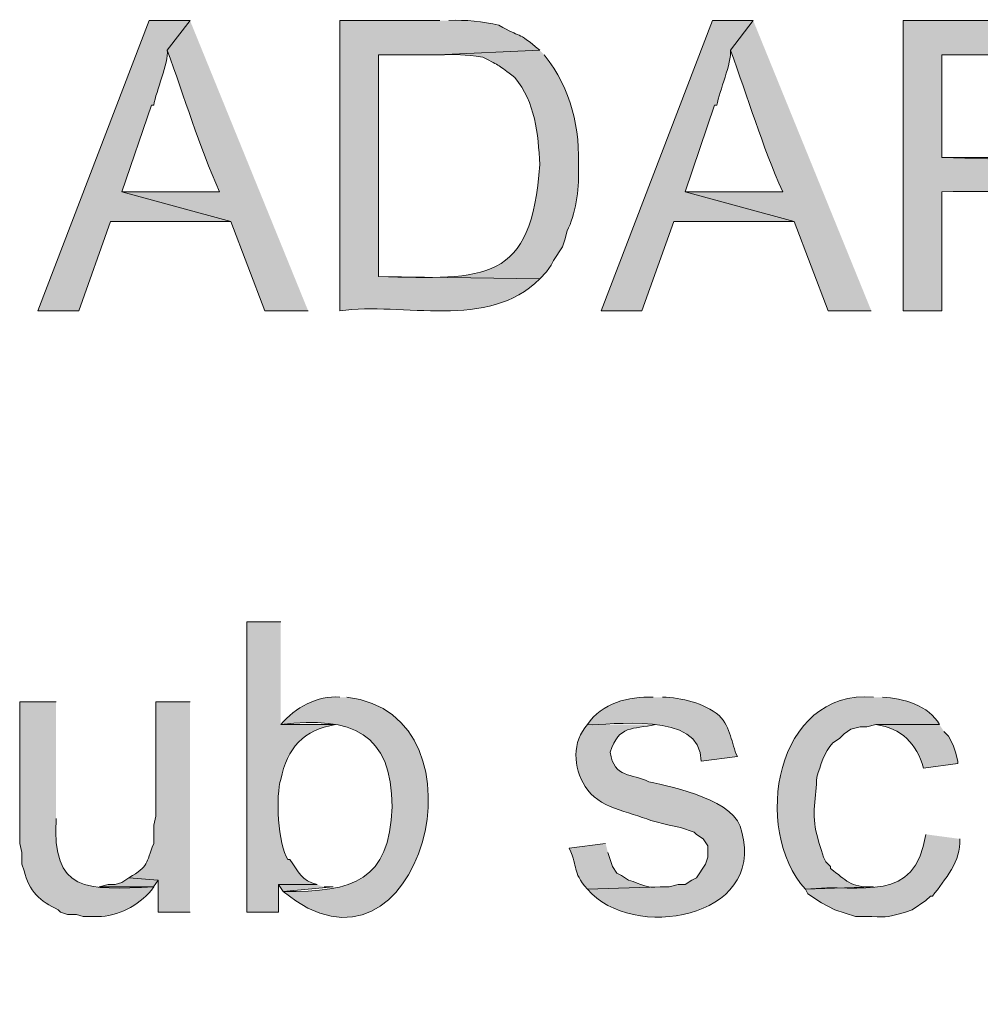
# Model space of a CAD drawing. Header units: inches. Extents: x 1352 to 2050, y -1711 to -1289.
# Tile 93 of 256: x 1828 to 1837, y -1597 to -1588. Entities that reach past the tile are written whole.
import ezdxf

# ---------------------------------------------------------------- set-up
doc = ezdxf.new("R2010")
doc.units = ezdxf.units.IN
doc.header["$MEASUREMENT"] = 0
doc.layers.add('图层 1', color=7, linetype='Continuous')

# ---------------------------------------------------------------- blocks, each defined once
blk = doc.blocks.new('block 13')
at = {"layer": '图层 1', "true_color": 0x221814}
h = blk.add_hatch(color=250, dxfattribs=at)
edge = h.paths.add_edge_path()
edge.add_spline(control_points=[(1829.9279, -1587.7687), (1829.9279, -1587.7687), (1829.5497, -1587.7687), (1829.5497, -1587.7687), (1829.5497, -1587.7687), (1828.5196, -1590.4569), (1828.5196, -1590.4569), (1828.5196, -1590.4569), (1828.8978, -1590.4569), (1828.8978, -1590.4569), (1828.8978, -1590.4569), (1829.1921, -1589.6311), (1829.1921, -1589.6311), (1829.1921, -1589.6311), (1830.3059, -1589.6311), (1830.3059, -1589.6311), (1830.3059, -1589.6311), (1829.2975, -1589.3562), (1829.2975, -1589.3562), (1829.2975, -1589.3562), (1829.57, -1588.5518), (1829.57, -1588.5518), (1829.57, -1588.5518), (1829.5917, -1588.5518), (1829.5917, -1588.5518), (1829.6141, -1588.4247), (1829.7295, -1588.1594), (1829.7174, -1588.0436)], knot_values=[0, 0, 0, 0, 0.352778, 0.352778, 0.352778, 0.705556, 0.705556, 0.705556, 1.058333, 1.058333, 1.058333, 1.411111, 1.411111, 1.411111, 1.763889, 1.763889, 1.763889, 2.116667, 2.116667, 2.116667, 2.469444, 2.469444, 2.469444, 2.822222, 2.822222, 2.822222, 3.175, 3.175, 3.175, 3.175], degree=3, periodic=0)
edge.add_line((1829.7174, -1588.0436), (1829.9279, -1587.7687))
h = blk.add_hatch(color=250, dxfattribs=at)
edge = h.paths.add_edge_path()
edge.add_spline(control_points=[(1829.9279, -1587.7687), (1829.9279, -1587.7687), (1829.7174, -1588.0436), (1829.7174, -1588.0436), (1829.8773, -1588.4812), (1830.011, -1588.9266), (1830.2011, -1589.3562), (1830.2011, -1589.3562), (1829.2975, -1589.3562), (1829.2975, -1589.3562), (1829.2975, -1589.3562), (1830.3059, -1589.6311), (1830.3059, -1589.6311), (1830.3059, -1589.6311), (1830.6218, -1590.4569), (1830.6218, -1590.4569), (1830.6218, -1590.4569), (1831.0214, -1590.4569), (1831.0214, -1590.4569)], knot_values=[0, 0, 0, 0, 0.352778, 0.352778, 0.352778, 0.705556, 0.705556, 0.705556, 1.058333, 1.058333, 1.058333, 1.411111, 1.411111, 1.411111, 1.763889, 1.763889, 1.763889, 2.116667, 2.116667, 2.116667, 2.116667], degree=3, periodic=0)
edge.add_line((1831.0214, -1590.4569), (1829.9279, -1587.7687))
h = blk.add_hatch(color=250, dxfattribs=at)
edge = h.paths.add_edge_path()
edge.add_spline(control_points=[(1832.2403, -1587.7687), (1832.2403, -1587.7687), (1831.3156, -1587.7687), (1831.3156, -1587.7687), (1831.3156, -1587.7687), (1831.3156, -1590.4569), (1831.3156, -1590.4569), (1831.8944, -1590.3698), (1832.6874, -1590.644), (1833.1649, -1590.1603), (1833.1649, -1590.1603), (1831.6732, -1590.1393), (1831.6732, -1590.1393), (1831.6732, -1590.1393), (1831.6732, -1588.0857), (1831.6732, -1588.0857), (1831.6732, -1588.0857), (1832.2193, -1588.0857), (1832.2193, -1588.0857), (1832.2193, -1588.0857), (1833.1649, -1588.0436), (1833.1649, -1588.0436), (1832.9472, -1587.8576), (1832.9978, -1587.9361), (1832.7867, -1587.8111), (1832.6378, -1587.777), (1832.478, -1587.7611), (1832.324, -1587.7687)], knot_values=[0, 0, 0, 0, 0.352778, 0.352778, 0.352778, 0.705556, 0.705556, 0.705556, 1.058333, 1.058333, 1.058333, 1.411111, 1.411111, 1.411111, 1.763889, 1.763889, 1.763889, 2.116667, 2.116667, 2.116667, 2.469444, 2.469444, 2.469444, 2.822222, 2.822222, 2.822222, 3.175, 3.175, 3.175, 3.175], degree=3, periodic=0)
edge.add_line((1832.324, -1587.7687), (1832.2403, -1587.7687))
h = blk.add_hatch(color=250, dxfattribs=at)
edge = h.paths.add_edge_path()
edge.add_spline(control_points=[(1835.141, -1587.7687), (1835.141, -1587.7687), (1834.7628, -1587.7687), (1834.7628, -1587.7687), (1834.7628, -1587.7687), (1833.7327, -1590.4569), (1833.7327, -1590.4569), (1833.7327, -1590.4569), (1834.111, -1590.4569), (1834.111, -1590.4569), (1834.111, -1590.4569), (1834.4059, -1589.6311), (1834.4059, -1589.6311), (1834.4059, -1589.6311), (1835.5197, -1589.6311), (1835.5197, -1589.6311), (1835.5197, -1589.6311), (1834.5106, -1589.3562), (1834.5106, -1589.3562), (1834.5106, -1589.3562), (1834.7838, -1588.5518), (1834.7838, -1588.5518), (1834.7838, -1588.5518), (1834.8048, -1588.5518), (1834.8048, -1588.5518), (1834.8272, -1588.4247), (1834.9429, -1588.1594), (1834.9305, -1588.0436)], knot_values=[0, 0, 0, 0, 0.352778, 0.352778, 0.352778, 0.705556, 0.705556, 0.705556, 1.058333, 1.058333, 1.058333, 1.411111, 1.411111, 1.411111, 1.763889, 1.763889, 1.763889, 2.116667, 2.116667, 2.116667, 2.469444, 2.469444, 2.469444, 2.822222, 2.822222, 2.822222, 3.175, 3.175, 3.175, 3.175], degree=3, periodic=0)
edge.add_line((1834.9305, -1588.0436), (1835.141, -1587.7687))
h = blk.add_hatch(color=250, dxfattribs=at)
edge = h.paths.add_edge_path()
edge.add_spline(control_points=[(1835.141, -1587.7687), (1835.141, -1587.7687), (1834.9305, -1588.0436), (1834.9305, -1588.0436), (1835.0911, -1588.4812), (1835.2241, -1588.9266), (1835.4142, -1589.3562), (1835.4142, -1589.3562), (1834.5106, -1589.3562), (1834.5106, -1589.3562), (1834.5106, -1589.3562), (1835.5197, -1589.6311), (1835.5197, -1589.6311), (1835.5197, -1589.6311), (1835.8349, -1590.4569), (1835.8349, -1590.4569), (1835.8349, -1590.4569), (1836.2345, -1590.4569), (1836.2345, -1590.4569)], knot_values=[0, 0, 0, 0, 0.352778, 0.352778, 0.352778, 0.705556, 0.705556, 0.705556, 1.058333, 1.058333, 1.058333, 1.411111, 1.411111, 1.411111, 1.763889, 1.763889, 1.763889, 2.116667, 2.116667, 2.116667, 2.116667], degree=3, periodic=0)
edge.add_line((1836.2345, -1590.4569), (1835.141, -1587.7687))
h = blk.add_hatch(color=250, dxfattribs=at)
edge = h.paths.add_edge_path()
edge.add_spline(control_points=[(1837.5375, -1587.7687), (1837.5375, -1587.7687), (1836.5287, -1587.7687), (1836.5287, -1587.7687), (1836.5287, -1587.7687), (1836.5287, -1590.4569), (1836.5287, -1590.4569), (1836.5287, -1590.4569), (1836.886, -1590.4569), (1836.886, -1590.4569), (1836.886, -1590.4569), (1836.886, -1589.3562), (1836.886, -1589.3562), (1837.4896, -1589.3321), (1837.5567, -1589.3972), (1838.0425, -1589.3138), (1838.0425, -1589.3138), (1838.1049, -1589.2921), (1838.1049, -1589.2921), (1838.1049, -1589.2921), (1838.1686, -1589.2505), (1838.1686, -1589.2505), (1838.1686, -1589.2505), (1838.2103, -1589.2294), (1838.2103, -1589.2294), (1838.2103, -1589.2294), (1838.2733, -1589.1867), (1838.2733, -1589.1867), (1838.2733, -1589.1867), (1838.3154, -1589.1657), (1838.3154, -1589.1657), (1838.3154, -1589.1657), (1838.3574, -1589.1233), (1838.3574, -1589.1233), (1838.3574, -1589.1233), (1838.3787, -1589.081), (1838.3787, -1589.081), (1838.3787, -1589.081), (1836.886, -1589.0386), (1836.886, -1589.0386), (1836.886, -1589.0386), (1836.886, -1588.0857), (1836.886, -1588.0857), (1836.886, -1588.0857), (1837.5588, -1588.0857), (1837.5588, -1588.0857), (1837.5588, -1588.0857), (1838.4208, -1588.065), (1838.4208, -1588.065), (1838.2602, -1587.8032), (1837.9002, -1587.7656), (1837.6212, -1587.7687)], knot_values=[0, 0, 0, 0, 0.352778, 0.352778, 0.352778, 0.705556, 0.705556, 0.705556, 1.058333, 1.058333, 1.058333, 1.411111, 1.411111, 1.411111, 1.763889, 1.763889, 1.763889, 2.116667, 2.116667, 2.116667, 2.469444, 2.469444, 2.469444, 2.822222, 2.822222, 2.822222, 3.175, 3.175, 3.175, 3.527778, 3.527778, 3.527778, 3.880556, 3.880556, 3.880556, 4.233333, 4.233333, 4.233333, 4.586111, 4.586111, 4.586111, 4.938889, 4.938889, 4.938889, 5.291667, 5.291667, 5.291667, 5.644444, 5.644444, 5.644444, 5.997222, 5.997222, 5.997222, 5.997222], degree=3, periodic=0)
edge.add_line((1837.6212, -1587.7687), (1837.5375, -1587.7687))
h = blk.add_hatch(color=250, dxfattribs=at)
edge = h.paths.add_edge_path()
edge.add_spline(control_points=[(1833.1649, -1588.0436), (1833.1649, -1588.0436), (1832.2193, -1588.086), (1832.2193, -1588.086), (1832.4087, -1588.0836), (1832.4556, -1588.0815), (1832.6399, -1588.1077), (1832.8046, -1588.198), (1832.775, -1588.1711), (1832.9341, -1588.2979), (1833.1246, -1588.5253), (1833.1505, -1588.8167), (1833.1649, -1589.102), (1833.094, -1590.2003), (1832.662, -1590.1651), (1831.6732, -1590.1389), (1831.6732, -1590.1389), (1833.1649, -1590.1603), (1833.1649, -1590.1603), (1833.1649, -1590.1603), (1833.229, -1590.0969), (1833.229, -1590.0969), (1833.229, -1590.0969), (1833.2704, -1590.0335), (1833.2704, -1590.0335), (1833.2704, -1590.0335), (1833.2914, -1589.9915), (1833.2914, -1589.9915), (1833.2914, -1589.9915), (1833.3758, -1589.864), (1833.3758, -1589.864), (1833.3758, -1589.864), (1833.3971, -1589.8006), (1833.3971, -1589.8006), (1833.3971, -1589.8006), (1833.4178, -1589.7159), (1833.4178, -1589.7159), (1833.4974, -1589.576), (1833.5294, -1589.3245), (1833.5232, -1589.166), (1833.5398, -1588.7547), (1833.4605, -1588.4164), (1833.2077, -1588.086)], knot_values=[0, 0, 0, 0, 0.352778, 0.352778, 0.352778, 0.705556, 0.705556, 0.705556, 1.058333, 1.058333, 1.058333, 1.411111, 1.411111, 1.411111, 1.763889, 1.763889, 1.763889, 2.116667, 2.116667, 2.116667, 2.469444, 2.469444, 2.469444, 2.822222, 2.822222, 2.822222, 3.175, 3.175, 3.175, 3.527778, 3.527778, 3.527778, 3.880556, 3.880556, 3.880556, 4.233333, 4.233333, 4.233333, 4.586111, 4.586111, 4.586111, 4.938889, 4.938889, 4.938889, 4.938889], degree=3, periodic=0)
edge.add_line((1833.2077, -1588.086), (1833.1649, -1588.0436))
h = blk.add_hatch(color=250, dxfattribs=at)
edge = h.paths.add_edge_path()
edge.add_spline(control_points=[(1838.4208, -1588.065), (1838.4208, -1588.065), (1837.5588, -1588.0864), (1837.5588, -1588.0864), (1837.5588, -1588.0864), (1837.8537, -1588.0864), (1837.8537, -1588.0864), (1837.8537, -1588.0864), (1837.8951, -1588.1074), (1837.8951, -1588.1074), (1837.8951, -1588.1074), (1838.0211, -1588.1497), (1838.0211, -1588.1497), (1838.0211, -1588.1497), (1838.0628, -1588.2131), (1838.0628, -1588.2131), (1838.0628, -1588.2131), (1838.1266, -1588.2555), (1838.1266, -1588.2555), (1838.1266, -1588.2555), (1838.1266, -1588.2765), (1838.1266, -1588.2765), (1838.1266, -1588.2765), (1838.1686, -1588.3403), (1838.1686, -1588.3403), (1838.1686, -1588.3403), (1838.1893, -1588.4036), (1838.1893, -1588.4036), (1838.1893, -1588.4036), (1838.1893, -1588.4674), (1838.1893, -1588.4674), (1838.1893, -1588.4674), (1838.2103, -1588.5518), (1838.2103, -1588.5518), (1838.2103, -1588.5518), (1838.2103, -1588.5942), (1838.2103, -1588.5942), (1838.2103, -1588.5942), (1838.1893, -1588.6789), (1838.1893, -1588.6789), (1838.1893, -1588.6789), (1838.1686, -1588.7423), (1838.1686, -1588.7423), (1838.1686, -1588.7423), (1838.1479, -1588.8057), (1838.1479, -1588.8057), (1838.0983, -1588.9049), (1837.9991, -1588.969), (1837.8951, -1588.9965), (1837.8951, -1588.9965), (1837.8324, -1589.0176), (1837.8324, -1589.0176), (1837.8324, -1589.0176), (1837.7483, -1589.0386), (1837.7483, -1589.0386), (1837.7483, -1589.0386), (1836.886, -1589.0386), (1836.886, -1589.0386), (1836.886, -1589.0386), (1838.3787, -1589.081), (1838.3787, -1589.081), (1838.5999, -1588.8339), (1838.6337, -1588.4074), (1838.4628, -1588.1284)], knot_values=[0, 0, 0, 0, 0.352778, 0.352778, 0.352778, 0.705556, 0.705556, 0.705556, 1.058333, 1.058333, 1.058333, 1.411111, 1.411111, 1.411111, 1.763889, 1.763889, 1.763889, 2.116667, 2.116667, 2.116667, 2.469444, 2.469444, 2.469444, 2.822222, 2.822222, 2.822222, 3.175, 3.175, 3.175, 3.527778, 3.527778, 3.527778, 3.880556, 3.880556, 3.880556, 4.233333, 4.233333, 4.233333, 4.586111, 4.586111, 4.586111, 4.938889, 4.938889, 4.938889, 5.291667, 5.291667, 5.291667, 5.644444, 5.644444, 5.644444, 5.997222, 5.997222, 5.997222, 6.35, 6.35, 6.35, 6.702778, 6.702778, 6.702778, 7.055556, 7.055556, 7.055556, 7.408333, 7.408333, 7.408333, 7.408333], degree=3, periodic=0)
edge.add_line((1838.4628, -1588.1284), (1838.4208, -1588.065))
h = blk.add_hatch(color=250, dxfattribs=at)
edge = h.paths.add_edge_path()
edge.add_spline(control_points=[(1830.7685, -1593.3353), (1830.7685, -1593.3353), (1830.4533, -1593.3353), (1830.4533, -1593.3353), (1830.4533, -1593.3353), (1830.4533, -1596.0235), (1830.4533, -1596.0235), (1830.4533, -1596.0235), (1830.7475, -1596.0235), (1830.7475, -1596.0235), (1830.7475, -1596.0235), (1830.7475, -1595.7696), (1830.7475, -1595.7696), (1830.7475, -1595.7696), (1831.1055, -1595.7696), (1831.1055, -1595.7696), (1830.9615, -1595.7348), (1830.9277, -1595.6466), (1830.8522, -1595.5367), (1830.8522, -1595.5367), (1830.8326, -1595.5367), (1830.8326, -1595.5367), (1830.7423, -1595.4061), (1830.72, -1594.9311), (1830.7685, -1594.796), (1830.8226, -1594.5066), (1830.9838, -1594.334), (1831.2736, -1594.2879), (1831.2736, -1594.2879), (1830.7685, -1594.2879), (1830.7685, -1594.2879)], knot_values=[0, 0, 0, 0, 0.352778, 0.352778, 0.352778, 0.705556, 0.705556, 0.705556, 1.058333, 1.058333, 1.058333, 1.411111, 1.411111, 1.411111, 1.763889, 1.763889, 1.763889, 2.116667, 2.116667, 2.116667, 2.469444, 2.469444, 2.469444, 2.822222, 2.822222, 2.822222, 3.175, 3.175, 3.175, 3.527778, 3.527778, 3.527778, 3.527778], degree=3, periodic=0)
edge.add_line((1830.7685, -1594.2879), (1830.7685, -1593.3353))
h = blk.add_hatch(color=250, dxfattribs=at)
edge = h.paths.add_edge_path()
edge.add_spline(control_points=[(1836.2552, -1594.034), (1835.3477, -1593.9565), (1835.1231, -1595.2584), (1835.6247, -1595.812), (1835.6247, -1595.812), (1836.2552, -1595.791), (1836.2552, -1595.791), (1836.0282, -1595.7951), (1836.0065, -1595.7283), (1835.8562, -1595.6215), (1835.8562, -1595.6215), (1835.8562, -1595.6001), (1835.8562, -1595.6001), (1835.8562, -1595.6001), (1835.8142, -1595.5581), (1835.8142, -1595.5581), (1835.8142, -1595.5581), (1835.7925, -1595.5157), (1835.7925, -1595.5157), (1835.7925, -1595.5157), (1835.7722, -1595.452), (1835.7722, -1595.452), (1835.7722, -1595.452), (1835.7505, -1595.3886), (1835.7505, -1595.3886), (1835.7505, -1595.3886), (1835.7302, -1595.3038), (1835.7302, -1595.3038), (1835.6785, -1595.1309), (1835.7226, -1594.9483), (1835.7302, -1594.7747), (1835.7649, -1594.6627), (1835.7977, -1594.5459), (1835.8776, -1594.4574), (1835.8776, -1594.4574), (1835.94, -1594.415), (1835.94, -1594.415), (1835.94, -1594.415), (1835.9823, -1594.3726), (1835.9823, -1594.3726), (1835.9823, -1594.3726), (1836.0447, -1594.3302), (1836.0447, -1594.3302), (1836.0447, -1594.3302), (1836.1298, -1594.3092), (1836.1298, -1594.3092), (1836.1298, -1594.3092), (1836.1921, -1594.3092), (1836.1921, -1594.3092), (1836.1921, -1594.3092), (1836.2765, -1594.2882), (1836.2765, -1594.2882), (1836.2765, -1594.2882), (1836.8653, -1594.2882), (1836.8653, -1594.2882), (1836.7699, -1594.1118), (1836.5253, -1594.0402), (1836.3392, -1594.034)], knot_values=[0, 0, 0, 0, 0.352778, 0.352778, 0.352778, 0.705556, 0.705556, 0.705556, 1.058333, 1.058333, 1.058333, 1.411111, 1.411111, 1.411111, 1.763889, 1.763889, 1.763889, 2.116667, 2.116667, 2.116667, 2.469444, 2.469444, 2.469444, 2.822222, 2.822222, 2.822222, 3.175, 3.175, 3.175, 3.527778, 3.527778, 3.527778, 3.880556, 3.880556, 3.880556, 4.233333, 4.233333, 4.233333, 4.586111, 4.586111, 4.586111, 4.938889, 4.938889, 4.938889, 5.291667, 5.291667, 5.291667, 5.644444, 5.644444, 5.644444, 5.997222, 5.997222, 5.997222, 6.35, 6.35, 6.35, 6.702778, 6.702778, 6.702778, 6.702778], degree=3, periodic=0)
edge.add_line((1836.3392, -1594.034), (1836.2552, -1594.034))
h = blk.add_hatch(color=250, dxfattribs=at)
edge = h.paths.add_edge_path()
edge.add_spline(control_points=[(1828.6877, -1594.0763), (1828.6877, -1594.0763), (1828.3514, -1594.0763), (1828.3514, -1594.0763), (1828.3514, -1594.0763), (1828.3514, -1595.3886), (1828.3514, -1595.3886), (1828.3514, -1595.3886), (1828.3718, -1595.4733), (1828.3718, -1595.4733), (1828.3718, -1595.4733), (1828.3718, -1595.5791), (1828.3718, -1595.5791), (1828.3718, -1595.5791), (1828.3935, -1595.6421), (1828.3935, -1595.6421), (1828.4338, -1595.8251), (1828.5423, -1595.9288), (1828.709, -1596.0025), (1828.709, -1596.0025), (1828.7297, -1596.0239), (1828.7297, -1596.0239), (1828.7297, -1596.0239), (1828.7931, -1596.0449), (1828.7931, -1596.0449), (1828.7931, -1596.0449), (1828.8772, -1596.0449), (1828.8772, -1596.0449), (1828.8772, -1596.0449), (1828.9399, -1596.0659), (1828.9399, -1596.0659), (1828.9399, -1596.0659), (1829.1076, -1596.0659), (1829.1076, -1596.0659), (1829.2954, -1596.0456), (1829.4808, -1595.9481), (1829.5917, -1595.791), (1828.964, -1595.8178), (1828.6498, -1595.8461), (1828.6877, -1595.1557)], knot_values=[0, 0, 0, 0, 0.352778, 0.352778, 0.352778, 0.705556, 0.705556, 0.705556, 1.058333, 1.058333, 1.058333, 1.411111, 1.411111, 1.411111, 1.763889, 1.763889, 1.763889, 2.116667, 2.116667, 2.116667, 2.469444, 2.469444, 2.469444, 2.822222, 2.822222, 2.822222, 3.175, 3.175, 3.175, 3.527778, 3.527778, 3.527778, 3.880556, 3.880556, 3.880556, 4.233333, 4.233333, 4.233333, 4.586111, 4.586111, 4.586111, 4.586111], degree=3, periodic=0)
edge.add_line((1828.6877, -1595.1557), (1828.6877, -1594.0763))
h = blk.add_hatch(color=250, dxfattribs=at)
edge = h.paths.add_edge_path()
edge.add_spline(control_points=[(1829.9279, -1594.0763), (1829.9279, -1594.0763), (1829.612, -1594.0763), (1829.612, -1594.0763), (1829.612, -1594.0763), (1829.612, -1595.1347), (1829.612, -1595.1347), (1829.612, -1595.1347), (1829.5917, -1595.2194), (1829.5917, -1595.2194), (1829.5917, -1595.2194), (1829.5917, -1595.3886), (1829.5917, -1595.3886), (1829.5152, -1595.5767), (1829.5524, -1595.5946), (1829.3609, -1595.7062), (1829.3609, -1595.7062), (1829.6337, -1595.7276), (1829.6337, -1595.7276), (1829.6337, -1595.7276), (1829.6337, -1596.0239), (1829.6337, -1596.0239), (1829.6337, -1596.0239), (1829.9279, -1596.0239), (1829.9279, -1596.0239)], knot_values=[0, 0, 0, 0, 0.352778, 0.352778, 0.352778, 0.705556, 0.705556, 0.705556, 1.058333, 1.058333, 1.058333, 1.411111, 1.411111, 1.411111, 1.763889, 1.763889, 1.763889, 2.116667, 2.116667, 2.116667, 2.469444, 2.469444, 2.469444, 2.822222, 2.822222, 2.822222, 2.822222], degree=3, periodic=0)
edge.add_line((1829.9279, -1596.0239), (1829.9279, -1594.0763))
h = blk.add_hatch(color=250, dxfattribs=at)
edge = h.paths.add_edge_path()
edge.add_spline(control_points=[(1831.3156, -1594.034), (1831.1068, -1594.0157), (1830.9015, -1594.1297), (1830.7685, -1594.2882), (1831.4262, -1594.2069), (1831.7993, -1594.3647), (1831.7986, -1595.0499), (1831.771, -1595.7376), (1831.4513, -1595.8375), (1830.7899, -1595.833), (1832.0501, -1596.8775), (1832.7643, -1594.1869), (1831.379, -1594.034)], knot_values=[0, 0, 0, 0, 0.352778, 0.352778, 0.352778, 0.705556, 0.705556, 0.705556, 1.058333, 1.058333, 1.058333, 1.411111, 1.411111, 1.411111, 1.411111], degree=3, periodic=0)
edge.add_line((1831.379, -1594.034), (1831.3156, -1594.034))
h = blk.add_hatch(color=250, dxfattribs=at)
edge = h.paths.add_edge_path()
edge.add_spline(control_points=[(1834.2164, -1594.034), (1833.9887, -1594.0278), (1833.7385, -1594.085), (1833.6063, -1594.2882), (1833.7999, -1594.2996), (1834.6691, -1594.1518), (1834.658, -1594.6265), (1834.658, -1594.6265), (1834.9943, -1594.5845), (1834.9943, -1594.5845), (1834.935, -1594.4594), (1834.9392, -1594.3192), (1834.8262, -1594.2035), (1834.6849, -1594.087), (1834.4782, -1594.0381), (1834.3004, -1594.034)], knot_values=[0, 0, 0, 0, 0.352778, 0.352778, 0.352778, 0.705556, 0.705556, 0.705556, 1.058333, 1.058333, 1.058333, 1.411111, 1.411111, 1.411111, 1.763889, 1.763889, 1.763889, 1.763889], degree=3, periodic=0)
edge.add_line((1834.3004, -1594.034), (1834.2164, -1594.034))
h = blk.add_hatch(color=250, dxfattribs=at)
edge = h.paths.add_edge_path()
edge.add_spline(control_points=[(1833.6066, -1594.2879), (1833.4626, -1594.4439), (1833.475, -1594.6865), (1833.5856, -1594.8594), (1833.7048, -1595.0627), (1833.9876, -1595.0895), (1834.195, -1595.1771), (1834.195, -1595.1771), (1834.3638, -1595.2198), (1834.3638, -1595.2198), (1834.3638, -1595.2198), (1834.4682, -1595.2404), (1834.4682, -1595.2404), (1834.4682, -1595.2404), (1834.5947, -1595.2825), (1834.5947, -1595.2825), (1834.5947, -1595.2825), (1834.6157, -1595.3038), (1834.6157, -1595.3038), (1834.6157, -1595.3038), (1834.6787, -1595.3462), (1834.6787, -1595.3462), (1834.6787, -1595.3462), (1834.7204, -1595.4099), (1834.7204, -1595.4099), (1834.7204, -1595.4099), (1834.7204, -1595.5154), (1834.7204, -1595.5154), (1834.7204, -1595.5154), (1834.7001, -1595.5791), (1834.7001, -1595.5791), (1834.7001, -1595.5791), (1834.6157, -1595.7062), (1834.6157, -1595.7062), (1834.6157, -1595.7062), (1834.5736, -1595.7272), (1834.5736, -1595.7272), (1834.5736, -1595.7272), (1834.5109, -1595.7696), (1834.5109, -1595.7696), (1834.5109, -1595.7696), (1834.4479, -1595.7696), (1834.4479, -1595.7696), (1834.4479, -1595.7696), (1834.3638, -1595.791), (1834.3638, -1595.791), (1834.3638, -1595.791), (1834.2787, -1595.791), (1834.2787, -1595.791), (1834.2787, -1595.791), (1833.6066, -1595.8116), (1833.6066, -1595.8116), (1834.0148, -1596.2977), (1835.254, -1596.0866), (1835.0363, -1595.2825), (1834.9867, -1594.9848), (1834.4127, -1594.8722), (1834.174, -1594.817), (1834.0214, -1594.7361), (1833.8509, -1594.7891), (1833.8171, -1594.5425), (1833.8994, -1594.2886), (1834.0241, -1594.3344), (1834.237, -1594.2879)], knot_values=[0, 0, 0, 0, 0.352778, 0.352778, 0.352778, 0.705556, 0.705556, 0.705556, 1.058333, 1.058333, 1.058333, 1.411111, 1.411111, 1.411111, 1.763889, 1.763889, 1.763889, 2.116667, 2.116667, 2.116667, 2.469444, 2.469444, 2.469444, 2.822222, 2.822222, 2.822222, 3.175, 3.175, 3.175, 3.527778, 3.527778, 3.527778, 3.880556, 3.880556, 3.880556, 4.233333, 4.233333, 4.233333, 4.586111, 4.586111, 4.586111, 4.938889, 4.938889, 4.938889, 5.291667, 5.291667, 5.291667, 5.644444, 5.644444, 5.644444, 5.997222, 5.997222, 5.997222, 6.35, 6.35, 6.35, 6.702778, 6.702778, 6.702778, 7.055556, 7.055556, 7.055556, 7.408333, 7.408333, 7.408333, 7.408333], degree=3, periodic=0)
edge.add_line((1834.237, -1594.2879), (1833.6066, -1594.2879))
h = blk.add_hatch(color=250, dxfattribs=at)
edge = h.paths.add_edge_path()
edge.add_spline(control_points=[(1836.865, -1594.2879), (1836.865, -1594.2879), (1836.2765, -1594.2879), (1836.2765, -1594.2879), (1836.517, -1594.3206), (1836.6514, -1594.4632), (1836.7182, -1594.6906), (1836.7182, -1594.6906), (1837.0338, -1594.6479), (1837.0338, -1594.6479), (1837.0338, -1594.6479), (1837.0338, -1594.6265), (1837.0338, -1594.6265), (1837.0338, -1594.6265), (1837.0124, -1594.5425), (1837.0124, -1594.5425), (1837.0124, -1594.5425), (1836.9907, -1594.4784), (1836.9907, -1594.4784), (1836.9907, -1594.4784), (1836.9487, -1594.3936), (1836.9487, -1594.3936), (1836.9487, -1594.3936), (1836.907, -1594.3516), (1836.907, -1594.3516)], knot_values=[0, 0, 0, 0, 0.352778, 0.352778, 0.352778, 0.705556, 0.705556, 0.705556, 1.058333, 1.058333, 1.058333, 1.411111, 1.411111, 1.411111, 1.763889, 1.763889, 1.763889, 2.116667, 2.116667, 2.116667, 2.469444, 2.469444, 2.469444, 2.822222, 2.822222, 2.822222, 2.822222], degree=3, periodic=0)
edge.add_line((1836.907, -1594.3516), (1836.865, -1594.2879))
h = blk.add_hatch(color=250, dxfattribs=at)
edge = h.paths.add_edge_path()
edge.add_spline(control_points=[(1836.7389, -1595.3038), (1836.6362, -1595.9598), (1836.1591, -1595.7555), (1835.6247, -1595.8116), (1835.6247, -1595.8116), (1835.6457, -1595.8544), (1835.6457, -1595.8544), (1835.6457, -1595.8544), (1835.7722, -1595.9391), (1835.7722, -1595.9391), (1835.7722, -1595.9391), (1835.8979, -1596.0025), (1835.8979, -1596.0025), (1835.8979, -1596.0025), (1836.0867, -1596.0659), (1836.0867, -1596.0659), (1836.0867, -1596.0659), (1836.1718, -1596.0659), (1836.1718, -1596.0659), (1836.3744, -1596.0618), (1836.3482, -1596.0872), (1836.5494, -1596.0235), (1836.5494, -1596.0235), (1836.6135, -1596.0025), (1836.6135, -1596.0025), (1836.6135, -1596.0025), (1836.7389, -1595.9177), (1836.7389, -1595.9177), (1836.7389, -1595.9177), (1836.7809, -1595.8754), (1836.7809, -1595.8754), (1836.7809, -1595.8754), (1836.8023, -1595.8754), (1836.8023, -1595.8754), (1836.9146, -1595.7193), (1837.0682, -1595.5522), (1837.0544, -1595.3462)], knot_values=[0, 0, 0, 0, 0.352778, 0.352778, 0.352778, 0.705556, 0.705556, 0.705556, 1.058333, 1.058333, 1.058333, 1.411111, 1.411111, 1.411111, 1.763889, 1.763889, 1.763889, 2.116667, 2.116667, 2.116667, 2.469444, 2.469444, 2.469444, 2.822222, 2.822222, 2.822222, 3.175, 3.175, 3.175, 3.527778, 3.527778, 3.527778, 3.880556, 3.880556, 3.880556, 4.233333, 4.233333, 4.233333, 4.233333], degree=3, periodic=0)
edge.add_line((1837.0544, -1595.3462), (1836.7389, -1595.3038))
h = blk.add_hatch(color=250, dxfattribs=at)
edge = h.paths.add_edge_path()
edge.add_spline(control_points=[(1833.7747, -1595.3886), (1833.7747, -1595.3886), (1833.4385, -1595.431), (1833.4385, -1595.431), (1833.528, -1595.6259), (1833.4554, -1595.6332), (1833.6063, -1595.812), (1833.6063, -1595.812), (1834.2798, -1595.791), (1834.2798, -1595.791), (1834.1382, -1595.8047), (1834.1203, -1595.7641), (1833.9856, -1595.7272), (1833.9856, -1595.7272), (1833.9222, -1595.6849), (1833.9222, -1595.6849), (1833.9222, -1595.6849), (1833.8801, -1595.6635), (1833.8801, -1595.6635), (1833.8801, -1595.6635), (1833.8381, -1595.6008), (1833.8381, -1595.6008), (1833.8381, -1595.6008), (1833.7961, -1595.4733), (1833.7961, -1595.4733)], knot_values=[0, 0, 0, 0, 0.352778, 0.352778, 0.352778, 0.705556, 0.705556, 0.705556, 1.058333, 1.058333, 1.058333, 1.411111, 1.411111, 1.411111, 1.763889, 1.763889, 1.763889, 2.116667, 2.116667, 2.116667, 2.469444, 2.469444, 2.469444, 2.822222, 2.822222, 2.822222, 2.822222], degree=3, periodic=0)
edge.add_line((1833.7961, -1595.4733), (1833.7747, -1595.3886))
for points in [[(1829.3602, -1595.7062), (1829.2971, -1595.7486), (1829.2348, -1595.7696), (1829.1714, -1595.7696), (1829.0873, -1595.791), (1829.5913, -1595.791), (1829.6334, -1595.7276)], [(1831.1055, -1595.7696), (1830.7475, -1595.7696), (1830.7895, -1595.833), (1831.2522, -1595.791), (1831.1688, -1595.791)]]:
    blk.add_hatch(color=250, dxfattribs=at).paths.add_polyline_path(points)
at = {"layer": '图层 1', "lineweight": 0}
for points in [[(1829.3602, -1595.7062), (1829.2971, -1595.7486), (1829.2348, -1595.7696), (1829.1714, -1595.7696), (1829.0873, -1595.791), (1829.5913, -1595.791), (1829.6334, -1595.7276)], [(1831.1055, -1595.7696), (1830.7475, -1595.7696), (1830.7895, -1595.833), (1831.2522, -1595.791), (1831.1688, -1595.791)]]:
    blk.add_lwpolyline(points, dxfattribs=at)
for points, knots in [([(1829.9279, -1587.7687), (1829.9279, -1587.7687), (1829.5497, -1587.7687), (1829.5497, -1587.7687), (1829.5497, -1587.7687), (1828.5196, -1590.4569), (1828.5196, -1590.4569), (1828.5196, -1590.4569), (1828.8978, -1590.4569), (1828.8978, -1590.4569), (1828.8978, -1590.4569), (1829.1921, -1589.6311), (1829.1921, -1589.6311), (1829.1921, -1589.6311), (1830.3059, -1589.6311), (1830.3059, -1589.6311), (1830.3059, -1589.6311), (1829.2975, -1589.3562), (1829.2975, -1589.3562), (1829.2975, -1589.3562), (1829.57, -1588.5518), (1829.57, -1588.5518), (1829.57, -1588.5518), (1829.5917, -1588.5518), (1829.5917, -1588.5518), (1829.6141, -1588.4247), (1829.7295, -1588.1594), (1829.7174, -1588.0436)], [0, 0, 0, 0, 1, 1, 1, 2, 2, 2, 3, 3, 3, 4, 4, 4, 5, 5, 5, 6, 6, 6, 7, 7, 7, 8, 8, 8, 9, 9, 9, 9]), ([(1829.9279, -1587.7687), (1829.9279, -1587.7687), (1829.7174, -1588.0436), (1829.7174, -1588.0436), (1829.8773, -1588.4812), (1830.011, -1588.9266), (1830.2011, -1589.3562), (1830.2011, -1589.3562), (1829.2975, -1589.3562), (1829.2975, -1589.3562), (1829.2975, -1589.3562), (1830.3059, -1589.6311), (1830.3059, -1589.6311), (1830.3059, -1589.6311), (1830.6218, -1590.4569), (1830.6218, -1590.4569), (1830.6218, -1590.4569), (1831.0214, -1590.4569), (1831.0214, -1590.4569)], [0, 0, 0, 0, 1, 1, 1, 2, 2, 2, 3, 3, 3, 4, 4, 4, 5, 5, 5, 6, 6, 6, 6]), ([(1832.2403, -1587.7687), (1832.2403, -1587.7687), (1831.3156, -1587.7687), (1831.3156, -1587.7687), (1831.3156, -1587.7687), (1831.3156, -1590.4569), (1831.3156, -1590.4569), (1831.8944, -1590.3698), (1832.6874, -1590.644), (1833.1649, -1590.1603), (1833.1649, -1590.1603), (1831.6732, -1590.1393), (1831.6732, -1590.1393), (1831.6732, -1590.1393), (1831.6732, -1588.0857), (1831.6732, -1588.0857), (1831.6732, -1588.0857), (1832.2193, -1588.0857), (1832.2193, -1588.0857), (1832.2193, -1588.0857), (1833.1649, -1588.0436), (1833.1649, -1588.0436), (1832.9472, -1587.8576), (1832.9978, -1587.9361), (1832.7867, -1587.8111), (1832.6378, -1587.777), (1832.478, -1587.7611), (1832.324, -1587.7687)], [0, 0, 0, 0, 1, 1, 1, 2, 2, 2, 3, 3, 3, 4, 4, 4, 5, 5, 5, 6, 6, 6, 7, 7, 7, 8, 8, 8, 9, 9, 9, 9]), ([(1835.141, -1587.7687), (1835.141, -1587.7687), (1834.7628, -1587.7687), (1834.7628, -1587.7687), (1834.7628, -1587.7687), (1833.7327, -1590.4569), (1833.7327, -1590.4569), (1833.7327, -1590.4569), (1834.111, -1590.4569), (1834.111, -1590.4569), (1834.111, -1590.4569), (1834.4059, -1589.6311), (1834.4059, -1589.6311), (1834.4059, -1589.6311), (1835.5197, -1589.6311), (1835.5197, -1589.6311), (1835.5197, -1589.6311), (1834.5106, -1589.3562), (1834.5106, -1589.3562), (1834.5106, -1589.3562), (1834.7838, -1588.5518), (1834.7838, -1588.5518), (1834.7838, -1588.5518), (1834.8048, -1588.5518), (1834.8048, -1588.5518), (1834.8272, -1588.4247), (1834.9429, -1588.1594), (1834.9305, -1588.0436)], [0, 0, 0, 0, 1, 1, 1, 2, 2, 2, 3, 3, 3, 4, 4, 4, 5, 5, 5, 6, 6, 6, 7, 7, 7, 8, 8, 8, 9, 9, 9, 9]), ([(1835.141, -1587.7687), (1835.141, -1587.7687), (1834.9305, -1588.0436), (1834.9305, -1588.0436), (1835.0911, -1588.4812), (1835.2241, -1588.9266), (1835.4142, -1589.3562), (1835.4142, -1589.3562), (1834.5106, -1589.3562), (1834.5106, -1589.3562), (1834.5106, -1589.3562), (1835.5197, -1589.6311), (1835.5197, -1589.6311), (1835.5197, -1589.6311), (1835.8349, -1590.4569), (1835.8349, -1590.4569), (1835.8349, -1590.4569), (1836.2345, -1590.4569), (1836.2345, -1590.4569)], [0, 0, 0, 0, 1, 1, 1, 2, 2, 2, 3, 3, 3, 4, 4, 4, 5, 5, 5, 6, 6, 6, 6]), ([(1837.5375, -1587.7687), (1837.5375, -1587.7687), (1836.5287, -1587.7687), (1836.5287, -1587.7687), (1836.5287, -1587.7687), (1836.5287, -1590.4569), (1836.5287, -1590.4569), (1836.5287, -1590.4569), (1836.886, -1590.4569), (1836.886, -1590.4569), (1836.886, -1590.4569), (1836.886, -1589.3562), (1836.886, -1589.3562), (1837.4896, -1589.3321), (1837.5567, -1589.3972), (1838.0425, -1589.3138), (1838.0425, -1589.3138), (1838.1049, -1589.2921), (1838.1049, -1589.2921), (1838.1049, -1589.2921), (1838.1686, -1589.2505), (1838.1686, -1589.2505), (1838.1686, -1589.2505), (1838.2103, -1589.2294), (1838.2103, -1589.2294), (1838.2103, -1589.2294), (1838.2733, -1589.1867), (1838.2733, -1589.1867), (1838.2733, -1589.1867), (1838.3154, -1589.1657), (1838.3154, -1589.1657), (1838.3154, -1589.1657), (1838.3574, -1589.1233), (1838.3574, -1589.1233), (1838.3574, -1589.1233), (1838.3787, -1589.081), (1838.3787, -1589.081), (1838.3787, -1589.081), (1836.886, -1589.0386), (1836.886, -1589.0386), (1836.886, -1589.0386), (1836.886, -1588.0857), (1836.886, -1588.0857), (1836.886, -1588.0857), (1837.5588, -1588.0857), (1837.5588, -1588.0857), (1837.5588, -1588.0857), (1838.4208, -1588.065), (1838.4208, -1588.065), (1838.2602, -1587.8032), (1837.9002, -1587.7656), (1837.6212, -1587.7687)], [0, 0, 0, 0, 1, 1, 1, 2, 2, 2, 3, 3, 3, 4, 4, 4, 5, 5, 5, 6, 6, 6, 7, 7, 7, 8, 8, 8, 9, 9, 9, 10, 10, 10, 11, 11, 11, 12, 12, 12, 13, 13, 13, 14, 14, 14, 15, 15, 15, 16, 16, 16, 17, 17, 17, 17]), ([(1833.1649, -1588.0436), (1833.1649, -1588.0436), (1832.2193, -1588.086), (1832.2193, -1588.086), (1832.4087, -1588.0836), (1832.4556, -1588.0815), (1832.6399, -1588.1077), (1832.8046, -1588.198), (1832.775, -1588.1711), (1832.9341, -1588.2979), (1833.1246, -1588.5253), (1833.1505, -1588.8167), (1833.1649, -1589.102), (1833.094, -1590.2003), (1832.662, -1590.1651), (1831.6732, -1590.1389), (1831.6732, -1590.1389), (1833.1649, -1590.1603), (1833.1649, -1590.1603), (1833.1649, -1590.1603), (1833.229, -1590.0969), (1833.229, -1590.0969), (1833.229, -1590.0969), (1833.2704, -1590.0335), (1833.2704, -1590.0335), (1833.2704, -1590.0335), (1833.2914, -1589.9915), (1833.2914, -1589.9915), (1833.2914, -1589.9915), (1833.3758, -1589.864), (1833.3758, -1589.864), (1833.3758, -1589.864), (1833.3971, -1589.8006), (1833.3971, -1589.8006), (1833.3971, -1589.8006), (1833.4178, -1589.7159), (1833.4178, -1589.7159), (1833.4974, -1589.576), (1833.5294, -1589.3245), (1833.5232, -1589.166), (1833.5398, -1588.7547), (1833.4605, -1588.4164), (1833.2077, -1588.086)], [0, 0, 0, 0, 1, 1, 1, 2, 2, 2, 3, 3, 3, 4, 4, 4, 5, 5, 5, 6, 6, 6, 7, 7, 7, 8, 8, 8, 9, 9, 9, 10, 10, 10, 11, 11, 11, 12, 12, 12, 13, 13, 13, 14, 14, 14, 14]), ([(1838.4208, -1588.065), (1838.4208, -1588.065), (1837.5588, -1588.0864), (1837.5588, -1588.0864), (1837.5588, -1588.0864), (1837.8537, -1588.0864), (1837.8537, -1588.0864), (1837.8537, -1588.0864), (1837.8951, -1588.1074), (1837.8951, -1588.1074), (1837.8951, -1588.1074), (1838.0211, -1588.1497), (1838.0211, -1588.1497), (1838.0211, -1588.1497), (1838.0628, -1588.2131), (1838.0628, -1588.2131), (1838.0628, -1588.2131), (1838.1266, -1588.2555), (1838.1266, -1588.2555), (1838.1266, -1588.2555), (1838.1266, -1588.2765), (1838.1266, -1588.2765), (1838.1266, -1588.2765), (1838.1686, -1588.3403), (1838.1686, -1588.3403), (1838.1686, -1588.3403), (1838.1893, -1588.4036), (1838.1893, -1588.4036), (1838.1893, -1588.4036), (1838.1893, -1588.4674), (1838.1893, -1588.4674), (1838.1893, -1588.4674), (1838.2103, -1588.5518), (1838.2103, -1588.5518), (1838.2103, -1588.5518), (1838.2103, -1588.5942), (1838.2103, -1588.5942), (1838.2103, -1588.5942), (1838.1893, -1588.6789), (1838.1893, -1588.6789), (1838.1893, -1588.6789), (1838.1686, -1588.7423), (1838.1686, -1588.7423), (1838.1686, -1588.7423), (1838.1479, -1588.8057), (1838.1479, -1588.8057), (1838.0983, -1588.9049), (1837.9991, -1588.969), (1837.8951, -1588.9965), (1837.8951, -1588.9965), (1837.8324, -1589.0176), (1837.8324, -1589.0176), (1837.8324, -1589.0176), (1837.7483, -1589.0386), (1837.7483, -1589.0386), (1837.7483, -1589.0386), (1836.886, -1589.0386), (1836.886, -1589.0386), (1836.886, -1589.0386), (1838.3787, -1589.081), (1838.3787, -1589.081), (1838.5999, -1588.8339), (1838.6337, -1588.4074), (1838.4628, -1588.1284)], [0, 0, 0, 0, 1, 1, 1, 2, 2, 2, 3, 3, 3, 4, 4, 4, 5, 5, 5, 6, 6, 6, 7, 7, 7, 8, 8, 8, 9, 9, 9, 10, 10, 10, 11, 11, 11, 12, 12, 12, 13, 13, 13, 14, 14, 14, 15, 15, 15, 16, 16, 16, 17, 17, 17, 18, 18, 18, 19, 19, 19, 20, 20, 20, 21, 21, 21, 21]), ([(1830.7685, -1593.3353), (1830.7685, -1593.3353), (1830.4533, -1593.3353), (1830.4533, -1593.3353), (1830.4533, -1593.3353), (1830.4533, -1596.0235), (1830.4533, -1596.0235), (1830.4533, -1596.0235), (1830.7475, -1596.0235), (1830.7475, -1596.0235), (1830.7475, -1596.0235), (1830.7475, -1595.7696), (1830.7475, -1595.7696), (1830.7475, -1595.7696), (1831.1055, -1595.7696), (1831.1055, -1595.7696), (1830.9615, -1595.7348), (1830.9277, -1595.6466), (1830.8522, -1595.5367), (1830.8522, -1595.5367), (1830.8326, -1595.5367), (1830.8326, -1595.5367), (1830.7423, -1595.4061), (1830.72, -1594.9311), (1830.7685, -1594.796), (1830.8226, -1594.5066), (1830.9838, -1594.334), (1831.2736, -1594.2879), (1831.2736, -1594.2879), (1830.7685, -1594.2879), (1830.7685, -1594.2879)], [0, 0, 0, 0, 1, 1, 1, 2, 2, 2, 3, 3, 3, 4, 4, 4, 5, 5, 5, 6, 6, 6, 7, 7, 7, 8, 8, 8, 9, 9, 9, 10, 10, 10, 10]), ([(1836.2552, -1594.034), (1835.3477, -1593.9565), (1835.1231, -1595.2584), (1835.6247, -1595.812), (1835.6247, -1595.812), (1836.2552, -1595.791), (1836.2552, -1595.791), (1836.0282, -1595.7951), (1836.0065, -1595.7283), (1835.8562, -1595.6215), (1835.8562, -1595.6215), (1835.8562, -1595.6001), (1835.8562, -1595.6001), (1835.8562, -1595.6001), (1835.8142, -1595.5581), (1835.8142, -1595.5581), (1835.8142, -1595.5581), (1835.7925, -1595.5157), (1835.7925, -1595.5157), (1835.7925, -1595.5157), (1835.7722, -1595.452), (1835.7722, -1595.452), (1835.7722, -1595.452), (1835.7505, -1595.3886), (1835.7505, -1595.3886), (1835.7505, -1595.3886), (1835.7302, -1595.3038), (1835.7302, -1595.3038), (1835.6785, -1595.1309), (1835.7226, -1594.9483), (1835.7302, -1594.7747), (1835.7649, -1594.6627), (1835.7977, -1594.5459), (1835.8776, -1594.4574), (1835.8776, -1594.4574), (1835.94, -1594.415), (1835.94, -1594.415), (1835.94, -1594.415), (1835.9823, -1594.3726), (1835.9823, -1594.3726), (1835.9823, -1594.3726), (1836.0447, -1594.3302), (1836.0447, -1594.3302), (1836.0447, -1594.3302), (1836.1298, -1594.3092), (1836.1298, -1594.3092), (1836.1298, -1594.3092), (1836.1921, -1594.3092), (1836.1921, -1594.3092), (1836.1921, -1594.3092), (1836.2765, -1594.2882), (1836.2765, -1594.2882), (1836.2765, -1594.2882), (1836.8653, -1594.2882), (1836.8653, -1594.2882), (1836.7699, -1594.1118), (1836.5253, -1594.0402), (1836.3392, -1594.034)], [0, 0, 0, 0, 1, 1, 1, 2, 2, 2, 3, 3, 3, 4, 4, 4, 5, 5, 5, 6, 6, 6, 7, 7, 7, 8, 8, 8, 9, 9, 9, 10, 10, 10, 11, 11, 11, 12, 12, 12, 13, 13, 13, 14, 14, 14, 15, 15, 15, 16, 16, 16, 17, 17, 17, 18, 18, 18, 19, 19, 19, 19]), ([(1828.6877, -1594.0763), (1828.6877, -1594.0763), (1828.3514, -1594.0763), (1828.3514, -1594.0763), (1828.3514, -1594.0763), (1828.3514, -1595.3886), (1828.3514, -1595.3886), (1828.3514, -1595.3886), (1828.3718, -1595.4733), (1828.3718, -1595.4733), (1828.3718, -1595.4733), (1828.3718, -1595.5791), (1828.3718, -1595.5791), (1828.3718, -1595.5791), (1828.3935, -1595.6421), (1828.3935, -1595.6421), (1828.4338, -1595.8251), (1828.5423, -1595.9288), (1828.709, -1596.0025), (1828.709, -1596.0025), (1828.7297, -1596.0239), (1828.7297, -1596.0239), (1828.7297, -1596.0239), (1828.7931, -1596.0449), (1828.7931, -1596.0449), (1828.7931, -1596.0449), (1828.8772, -1596.0449), (1828.8772, -1596.0449), (1828.8772, -1596.0449), (1828.9399, -1596.0659), (1828.9399, -1596.0659), (1828.9399, -1596.0659), (1829.1076, -1596.0659), (1829.1076, -1596.0659), (1829.2954, -1596.0456), (1829.4808, -1595.9481), (1829.5917, -1595.791), (1828.964, -1595.8178), (1828.6498, -1595.8461), (1828.6877, -1595.1557)], [0, 0, 0, 0, 1, 1, 1, 2, 2, 2, 3, 3, 3, 4, 4, 4, 5, 5, 5, 6, 6, 6, 7, 7, 7, 8, 8, 8, 9, 9, 9, 10, 10, 10, 11, 11, 11, 12, 12, 12, 13, 13, 13, 13]), ([(1829.9279, -1594.0763), (1829.9279, -1594.0763), (1829.612, -1594.0763), (1829.612, -1594.0763), (1829.612, -1594.0763), (1829.612, -1595.1347), (1829.612, -1595.1347), (1829.612, -1595.1347), (1829.5917, -1595.2194), (1829.5917, -1595.2194), (1829.5917, -1595.2194), (1829.5917, -1595.3886), (1829.5917, -1595.3886), (1829.5152, -1595.5767), (1829.5524, -1595.5946), (1829.3609, -1595.7062), (1829.3609, -1595.7062), (1829.6337, -1595.7276), (1829.6337, -1595.7276), (1829.6337, -1595.7276), (1829.6337, -1596.0239), (1829.6337, -1596.0239), (1829.6337, -1596.0239), (1829.9279, -1596.0239), (1829.9279, -1596.0239)], [0, 0, 0, 0, 1, 1, 1, 2, 2, 2, 3, 3, 3, 4, 4, 4, 5, 5, 5, 6, 6, 6, 7, 7, 7, 8, 8, 8, 8]), ([(1831.3156, -1594.034), (1831.1068, -1594.0157), (1830.9015, -1594.1297), (1830.7685, -1594.2882), (1831.4262, -1594.2069), (1831.7993, -1594.3647), (1831.7986, -1595.0499), (1831.771, -1595.7376), (1831.4513, -1595.8375), (1830.7899, -1595.833), (1832.0501, -1596.8775), (1832.7643, -1594.1869), (1831.379, -1594.034)], [0, 0, 0, 0, 1, 1, 1, 2, 2, 2, 3, 3, 3, 4, 4, 4, 4]), ([(1834.2164, -1594.034), (1833.9887, -1594.0278), (1833.7385, -1594.085), (1833.6063, -1594.2882), (1833.7999, -1594.2996), (1834.6691, -1594.1518), (1834.658, -1594.6265), (1834.658, -1594.6265), (1834.9943, -1594.5845), (1834.9943, -1594.5845), (1834.935, -1594.4594), (1834.9392, -1594.3192), (1834.8262, -1594.2035), (1834.6849, -1594.087), (1834.4782, -1594.0381), (1834.3004, -1594.034)], [0, 0, 0, 0, 1, 1, 1, 2, 2, 2, 3, 3, 3, 4, 4, 4, 5, 5, 5, 5]), ([(1833.6066, -1594.2879), (1833.4626, -1594.4439), (1833.475, -1594.6865), (1833.5856, -1594.8594), (1833.7048, -1595.0627), (1833.9876, -1595.0895), (1834.195, -1595.1771), (1834.195, -1595.1771), (1834.3638, -1595.2198), (1834.3638, -1595.2198), (1834.3638, -1595.2198), (1834.4682, -1595.2404), (1834.4682, -1595.2404), (1834.4682, -1595.2404), (1834.5947, -1595.2825), (1834.5947, -1595.2825), (1834.5947, -1595.2825), (1834.6157, -1595.3038), (1834.6157, -1595.3038), (1834.6157, -1595.3038), (1834.6787, -1595.3462), (1834.6787, -1595.3462), (1834.6787, -1595.3462), (1834.7204, -1595.4099), (1834.7204, -1595.4099), (1834.7204, -1595.4099), (1834.7204, -1595.5154), (1834.7204, -1595.5154), (1834.7204, -1595.5154), (1834.7001, -1595.5791), (1834.7001, -1595.5791), (1834.7001, -1595.5791), (1834.6157, -1595.7062), (1834.6157, -1595.7062), (1834.6157, -1595.7062), (1834.5736, -1595.7272), (1834.5736, -1595.7272), (1834.5736, -1595.7272), (1834.5109, -1595.7696), (1834.5109, -1595.7696), (1834.5109, -1595.7696), (1834.4479, -1595.7696), (1834.4479, -1595.7696), (1834.4479, -1595.7696), (1834.3638, -1595.791), (1834.3638, -1595.791), (1834.3638, -1595.791), (1834.2787, -1595.791), (1834.2787, -1595.791), (1834.2787, -1595.791), (1833.6066, -1595.8116), (1833.6066, -1595.8116), (1834.0148, -1596.2977), (1835.254, -1596.0866), (1835.0363, -1595.2825), (1834.9867, -1594.9848), (1834.4127, -1594.8722), (1834.174, -1594.817), (1834.0214, -1594.7361), (1833.8509, -1594.7891), (1833.8171, -1594.5425), (1833.8994, -1594.2886), (1834.0241, -1594.3344), (1834.237, -1594.2879)], [0, 0, 0, 0, 1, 1, 1, 2, 2, 2, 3, 3, 3, 4, 4, 4, 5, 5, 5, 6, 6, 6, 7, 7, 7, 8, 8, 8, 9, 9, 9, 10, 10, 10, 11, 11, 11, 12, 12, 12, 13, 13, 13, 14, 14, 14, 15, 15, 15, 16, 16, 16, 17, 17, 17, 18, 18, 18, 19, 19, 19, 20, 20, 20, 21, 21, 21, 21]), ([(1836.865, -1594.2879), (1836.865, -1594.2879), (1836.2765, -1594.2879), (1836.2765, -1594.2879), (1836.517, -1594.3206), (1836.6514, -1594.4632), (1836.7182, -1594.6906), (1836.7182, -1594.6906), (1837.0338, -1594.6479), (1837.0338, -1594.6479), (1837.0338, -1594.6479), (1837.0338, -1594.6265), (1837.0338, -1594.6265), (1837.0338, -1594.6265), (1837.0124, -1594.5425), (1837.0124, -1594.5425), (1837.0124, -1594.5425), (1836.9907, -1594.4784), (1836.9907, -1594.4784), (1836.9907, -1594.4784), (1836.9487, -1594.3936), (1836.9487, -1594.3936), (1836.9487, -1594.3936), (1836.907, -1594.3516), (1836.907, -1594.3516)], [0, 0, 0, 0, 1, 1, 1, 2, 2, 2, 3, 3, 3, 4, 4, 4, 5, 5, 5, 6, 6, 6, 7, 7, 7, 8, 8, 8, 8]), ([(1836.7389, -1595.3038), (1836.6362, -1595.9598), (1836.1591, -1595.7555), (1835.6247, -1595.8116), (1835.6247, -1595.8116), (1835.6457, -1595.8544), (1835.6457, -1595.8544), (1835.6457, -1595.8544), (1835.7722, -1595.9391), (1835.7722, -1595.9391), (1835.7722, -1595.9391), (1835.8979, -1596.0025), (1835.8979, -1596.0025), (1835.8979, -1596.0025), (1836.0867, -1596.0659), (1836.0867, -1596.0659), (1836.0867, -1596.0659), (1836.1718, -1596.0659), (1836.1718, -1596.0659), (1836.3744, -1596.0618), (1836.3482, -1596.0872), (1836.5494, -1596.0235), (1836.5494, -1596.0235), (1836.6135, -1596.0025), (1836.6135, -1596.0025), (1836.6135, -1596.0025), (1836.7389, -1595.9177), (1836.7389, -1595.9177), (1836.7389, -1595.9177), (1836.7809, -1595.8754), (1836.7809, -1595.8754), (1836.7809, -1595.8754), (1836.8023, -1595.8754), (1836.8023, -1595.8754), (1836.9146, -1595.7193), (1837.0682, -1595.5522), (1837.0544, -1595.3462)], [0, 0, 0, 0, 1, 1, 1, 2, 2, 2, 3, 3, 3, 4, 4, 4, 5, 5, 5, 6, 6, 6, 7, 7, 7, 8, 8, 8, 9, 9, 9, 10, 10, 10, 11, 11, 11, 12, 12, 12, 12]), ([(1833.7747, -1595.3886), (1833.7747, -1595.3886), (1833.4385, -1595.431), (1833.4385, -1595.431), (1833.528, -1595.6259), (1833.4554, -1595.6332), (1833.6063, -1595.812), (1833.6063, -1595.812), (1834.2798, -1595.791), (1834.2798, -1595.791), (1834.1382, -1595.8047), (1834.1203, -1595.7641), (1833.9856, -1595.7272), (1833.9856, -1595.7272), (1833.9222, -1595.6849), (1833.9222, -1595.6849), (1833.9222, -1595.6849), (1833.8801, -1595.6635), (1833.8801, -1595.6635), (1833.8801, -1595.6635), (1833.8381, -1595.6008), (1833.8381, -1595.6008), (1833.8381, -1595.6008), (1833.7961, -1595.4733), (1833.7961, -1595.4733)], [0, 0, 0, 0, 1, 1, 1, 2, 2, 2, 3, 3, 3, 4, 4, 4, 5, 5, 5, 6, 6, 6, 7, 7, 7, 8, 8, 8, 8])]:
    blk.add_open_spline(points, degree=3, knots=knots, dxfattribs=at)
blk = doc.blocks.new('block 9')
at = {"layer": '图层 1'}
blk.add_blockref('block 13', (0, 0), dxfattribs=at)
blk = doc.blocks.new('block 2')
at = {"layer": '图层 1'}
blk.add_blockref('block 9', (0, 0), dxfattribs=at)

msp = doc.modelspace()

# ---------------------------------------------------------------- block references
at = {"layer": '图层 1'}
msp.add_blockref('block 2', (0, 0), dxfattribs=at)

doc.saveas('drawing.dxf')
